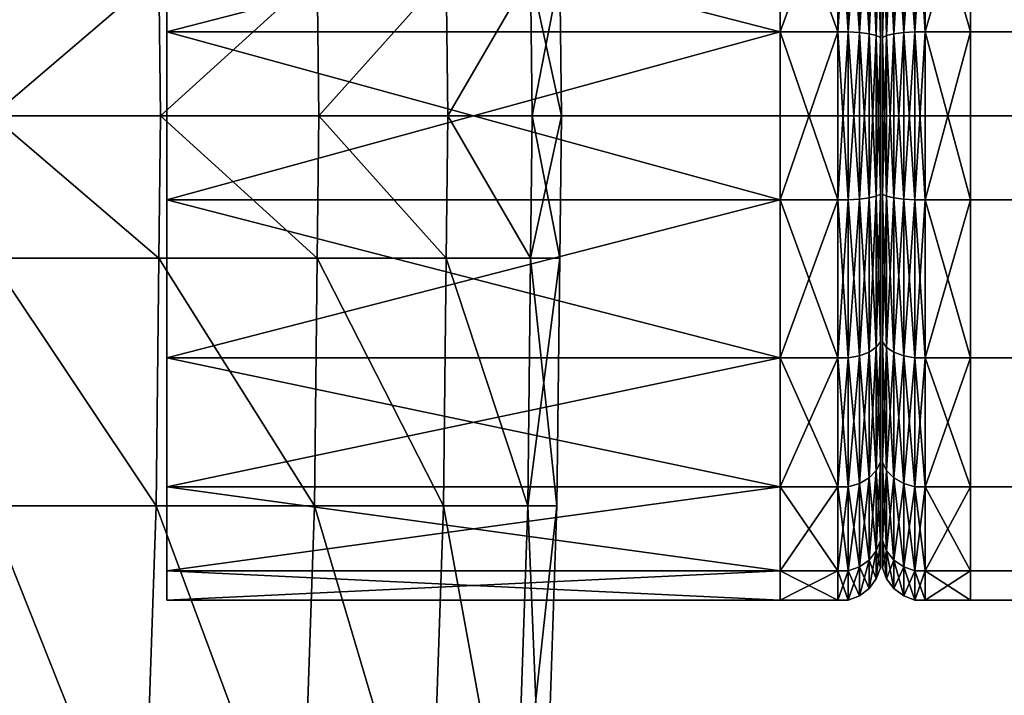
# Model space of a CAD drawing. Header units: millimetres. Extents: x -1425 to 1425, y -575 to 575.
# Tile 54 of 233: x -1099 to -1068, y -18 to 3. Entities that reach past the tile are written whole.
import ezdxf

# ---------------------------------------------------------------- set-up
doc = ezdxf.new("R2010")
doc.units = ezdxf.units.MM
doc.layers.get('0').update_dxf_attribs({"true_color": 0x5890e1})

msp = doc.modelspace()

# ---------------------------------------------------------------- meshes
at = {"color": 134, "true_color": 0x1bb194}
mesh = msp.add_polyface(dxfattribs=at)
corners = [(-1387.761, 497.29, 720.799), (-1383.757, 498.939, 720.799), (-1384.073, 499.883, 720.708), (-1387.314, 496.4, 720.89), (-1383.44, 497.996, 720.89), (-1378.668, 500.279, 720.799), (-1378.471, 499.304, 720.89), (-1386.416, 494.613, 720.951), (-1382.803, 496.1, 720.951), (-1383.122, 497.048, 720.921), (-1386.865, 495.507, 720.921), (-1378.075, 497.345, 720.951), (-1378.273, 498.324, 720.921), (-1372.13, 498.194, 720.951), (-1372.222, 499.189, 720.921), (-1372.314, 500.184, 720.89), (-1364.424, 498.529, 720.951), (-1364.445, 499.527, 720.921), (-1026.788, 498.529, 720.951), (-1026, 498.529, 720.951), (-1026, 499.527, 720.921), (-1026.788, 499.527, 720.921), (-1025.563, 498.528, 720.889), (-1364.5, 502.062, 710.949), (-1364.489, 464.426, 710.949), (-1372.457, 501.716, 710.949), (-1026.788, 464.426, 720.951), (-1026, 464.426, 720.951), (-1026, 464.426, 710.949), (-1026.788, 464.426, 710.949), (-1026.788, 522.213, 710.949), (-1046.939, 502.062, 710.949), (-1046.939, 464.426, 710.949), (-1364.489, 0, 710.949), (-1402.06, 0, 710.949), (-1046.939, 0, 710.949), (-1026.788, 0, 710.949), (-1026, 0, 710.949), (-1025.563, 464.426, 711.012), (-1026, 0, 720.951), (-1026.788, 0, 720.951), (-1398.527, 0, 720.951), (-1364.489, 0, 720.951), (-1364.489, 464.426, 720.951), (-1401.714, 472.459, 710.949), (-1383.931, 499.457, 710.949), (-1389.122, 492.99, 720.951), (-1396.099, 482.806, 720.951)]
mesh.append_faces([[corners[k] for k in face] for face in [(23, 24, 25), (24, 44, 45), (24, 45, 25), (43, 16, 13), (13, 11, 8), (13, 8, 46), (43, 13, 47)]], dxfattribs={"color": 134})
mesh.append_faces([[corners[k] for k in face] for face in [(0, 1, 2), (3, 4, 1), (5, 1, 4), (4, 6, 5), (7, 8, 9), (9, 10, 7), (10, 9, 4), (8, 11, 12), (12, 9, 8), (9, 12, 6), (6, 4, 9), (11, 13, 14), (14, 12, 11), (12, 14, 15), (15, 6, 12), (13, 16, 17), (17, 14, 13), (18, 19, 20), (20, 21, 18), (20, 19, 22), (16, 18, 21), (21, 17, 16), (18, 26, 27), (27, 19, 18), (28, 29, 30), (31, 30, 29), (29, 32, 31), (31, 32, 24), (24, 23, 31), (24, 33, 34), (33, 24, 32), (32, 35, 33), (35, 32, 29), (29, 36, 35), (36, 29, 28), (28, 37, 36), (37, 28, 38), (39, 27, 26), (26, 40, 39), (41, 42, 43), (18, 16, 43), (43, 26, 18), (26, 43, 42), (42, 40, 26)]], dxfattribs={"vtx2": -1, "color": 134})
at = {"color": 196, "true_color": 0x390888}
mesh = msp.add_polyface(dxfattribs=at)
corners = [(0, 420.719, 695.864), (-1013.057, 420.719, 695.864), (-1013.057, 415.008, 697.943), (0, 425.375, 691.957), (-1013.057, 425.375, 691.957), (0, 420.719, 665.553), (-1013.057, 420.719, 665.553), (-1013.057, 425.375, 669.46), (0, 415.008, 663.475), (-1013.057, 415.008, 663.475), (0, 408.93, 663.475), (-1013.057, 408.93, 663.475), (0, 403.219, 665.553), (-1013.057, 403.219, 665.553), (0, 398.563, 669.46), (-1013.057, 398.563, 669.46), (0, 395.524, 674.723), (-1013.057, 395.524, 674.723), (0, 394.469, 680.709), (-1013.057, 394.469, 680.709), (-1382.999, 483.003, 698.95), (0, 483.003, 698.95), (0, 0, 698.95), (-1382.999, 487.003, 710.951), (0, 487.003, 710.951), (0, 503.003, 710.951), (-1382.999, 505.003, 708.951), (0, 505.003, 708.951), (0, 505.003, 700.95), (0, 503.003, 698.95), (0, 487.003, 698.95), (-1382.999, 487.003, 698.95), (0, 0, 710.951), (0, 483.003, 710.951), (-1382.999, 483.003, 710.951), (0, 484.003, 698.95), (0, 485.003, 698.95), (-1382.999, 484.003, 698.95), (0, 503.878, 710.826), (-1382.999, 503.878, 710.826), (0, 504.503, 710.451), (-1382.999, 504.503, 710.451), (0, 486.003, 710.951), (0, 485.003, 710.951), (-1382.999, 486.003, 710.951), (0, 504.878, 700.075), (-1382.999, 504.878, 700.075), (0, 504.503, 699.45), (-1382.999, 504.503, 699.45), (0, 504.878, 709.826), (-1382.999, 504.878, 709.826), (0, 503.878, 699.075), (-1382.999, 503.003, 698.95), (-1382.999, 503.878, 699.075), (0, 486.003, 698.95), (-1382.999, 486.003, 698.95), (-1382.999, 485.003, 698.95), (0, 484.003, 710.951), (-1382.999, 484.003, 710.951), (-1382.999, 485.003, 710.951), (-1069.267, -2.605, 184.421), (0, -2.605, 184.421), (0, 2.605, 184.421), (-1069.267, 2.605, 184.421), (0, 7.5, 182.639), (-1069.267, 7.5, 182.639), (0, 11.491, 179.291), (-1069.267, 11.491, 179.291), (0, 14.095, 174.779), (-1069.267, 14.095, 174.779), (0, 15, 169.649), (-1069.267, 15, 169.649), (0, 14.095, 164.519), (-1069.267, 14.095, 164.519), (0, 11.491, 160.007), (-1069.267, 11.491, 160.007), (0, 7.5, 156.658), (-1069.267, 7.5, 156.658), (0, 2.605, 154.877), (-1069.267, 2.605, 154.877), (0, -2.605, 154.877), (-1069.267, -2.605, 154.877), (0, -7.5, 156.658)]
mesh.append_faces([[corners[k] for k in face] for face in [(0, 1, 2), (3, 4, 1), (5, 6, 7), (8, 9, 6), (10, 11, 9), (12, 13, 11), (14, 15, 13), (16, 17, 15), (18, 19, 17), (20, 21, 22), (23, 24, 25), (26, 27, 28), (29, 30, 31), (32, 33, 34), (35, 21, 20), (36, 35, 37), (25, 38, 39), (38, 40, 41), (42, 24, 23), (43, 42, 44), (28, 45, 46), (45, 47, 48), (49, 27, 26), (40, 49, 50), (51, 29, 52), (47, 51, 53), (30, 54, 55), (54, 36, 56), (33, 57, 58), (57, 43, 59), (60, 61, 62), (63, 62, 64), (65, 64, 66), (67, 66, 68), (69, 68, 70), (71, 70, 72), (73, 72, 74), (75, 74, 76), (77, 76, 78), (79, 78, 80), (81, 80, 82)]], dxfattribs={"vtx2": -1, "color": 196})
mesh = msp.add_polyface(dxfattribs=at)
corners = [(0, 395.524, 686.694), (-1013.057, 395.524, 686.694), (-1013.057, 394.469, 680.709), (0, 398.563, 691.957), (-1013.057, 398.563, 691.957), (0, 403.219, 695.864), (-1013.057, 403.219, 695.864), (0, 408.93, 697.943), (-1013.057, 408.93, 697.943), (0, 415.008, 697.943), (-1013.057, 415.008, 697.943), (-1021.691, 394.469, 680.709), (-1021.691, 395.524, 686.694), (-1021.691, 398.563, 691.957), (-1021.691, 403.219, 695.864), (-1021.691, 408.93, 697.943), (-1021.691, 415.008, 697.943), (-1013.057, 420.719, 695.864), (-1013.057, 415.008, 663.475), (-1021.691, 415.008, 663.475), (-1021.691, 420.719, 665.553), (-1013.057, 408.93, 663.475), (-1021.691, 408.93, 663.475), (-1013.057, 403.219, 665.553), (-1021.691, 403.219, 665.553), (-1013.057, 398.563, 669.46), (-1021.691, 398.563, 669.46), (-1013.057, 395.524, 674.723), (-1021.691, 395.524, 674.723), (-1022.057, 403.219, 665.553), (0, 0, 698.95), (-1382.999, 0, 698.95), (-1382.999, 483.003, 698.95), (-1382.999, 483.003, 710.951), (-1382.999, 0, 710.951), (0, 0, 710.951), (0, -2.605, 184.421), (-1069.267, -2.605, 184.421), (-1069.267, -7.5, 182.639), (0, 2.605, 184.421), (-1069.267, 2.605, 184.421), (0, 7.5, 182.639), (-1069.267, 7.5, 182.639), (0, 11.491, 179.291), (-1069.267, 11.491, 179.291), (0, 14.095, 174.779), (-1069.267, 14.095, 174.779), (0, 15, 169.649), (-1069.267, 15, 169.649), (0, 14.095, 164.519), (-1069.267, 14.095, 164.519), (0, 11.491, 160.007), (-1069.267, 11.491, 160.007), (0, 7.5, 156.658), (-1069.267, 7.5, 156.658), (0, 2.605, 154.877), (-1069.267, 2.605, 154.877), (0, -2.605, 154.877), (-1069.267, -2.605, 154.877)]
mesh.append_faces([[corners[k] for k in face] for face in [(0, 1, 2), (3, 4, 1), (5, 6, 4), (7, 8, 6), (9, 10, 8), (11, 2, 1), (1, 12, 11), (12, 1, 4), (4, 13, 12), (13, 4, 6), (6, 14, 13), (14, 6, 8), (8, 15, 14), (15, 8, 10), (10, 16, 15), (16, 10, 17), (18, 19, 20), (19, 18, 21), (21, 22, 19), (22, 21, 23), (23, 24, 22), (24, 23, 25), (25, 26, 24), (26, 25, 27), (27, 28, 26), (28, 27, 2), (2, 11, 28), (29, 24, 26), (30, 31, 32), (33, 34, 35), (36, 37, 38), (39, 40, 37), (41, 42, 40), (43, 44, 42), (45, 46, 44), (47, 48, 46), (49, 50, 48), (51, 52, 50), (53, 54, 52), (55, 56, 54), (57, 58, 56)]], dxfattribs={"vtx2": -1, "color": 196})
mesh = msp.add_polyface(dxfattribs=at)
corners = [(-1094.157, 14.095, 174.779), (-1094.157, 11.491, 179.291), (-1075.164, 11.491, 179.291), (-1094.157, 7.5, 182.639), (-1075.164, 7.5, 182.639), (-1094.157, 2.605, 184.421), (-1075.164, 2.605, 184.421), (-1094.157, -2.605, 154.877), (-1094.157, 2.605, 154.877), (-1075.164, 2.605, 154.877), (-1094.157, 7.5, 156.658), (-1075.164, 7.5, 156.658), (-1094.157, 11.491, 160.007), (-1075.164, 11.491, 160.007), (-1094.157, 14.095, 164.519), (-1075.164, 14.095, 164.519), (-1085.505, 4.411, 179.291), (-1089.502, 4.411, 182.639), (-1089.452, 0, 182.639), (-1085.454, 0, 179.291), (-1094.405, 4.411, 184.421), (-1094.355, 0, 184.421), (-1099.623, 4.411, 184.421), (-1099.573, 0, 184.421), (-1099.573, 0, 154.877), (-1099.623, 4.411, 154.877), (-1094.405, 4.411, 154.877), (-1094.355, 0, 154.877), (-1089.502, 4.411, 156.659), (-1089.452, 0, 156.659), (-1085.505, 4.411, 160.007), (-1085.593, 12.084, 179.291), (-1089.59, 12.084, 182.639), (-1094.494, 12.084, 184.421), (-1099.711, 12.084, 184.421), (-1104.615, 12.084, 182.639), (-1104.526, 4.411, 182.639), (-1104.526, 4.411, 156.659), (-1104.615, 12.084, 156.659), (-1099.711, 12.084, 154.877), (-1094.494, 12.084, 154.877), (-1089.59, 12.084, 156.659), (-1085.593, 12.084, 160.007), (-1104.476, 0, 182.639), (-1104.476, 0, 156.659), (-1105.69, 4.394, 169.901), (-1105.672, 4.056, 169.886), (-1105.672, 3.602, 167.834), (-1105.69, 2.364, 165.999), (-1105.672, 2.182, 166.284), (-1105.672, 0.177, 165.652)]
mesh.append_faces([[corners[k] for k in face] for face in [(0, 1, 2), (1, 3, 4), (3, 5, 6), (7, 8, 9), (8, 10, 11), (10, 12, 13), (12, 14, 15), (16, 17, 18), (18, 19, 16), (17, 20, 21), (21, 18, 17), (20, 22, 23), (23, 21, 20), (24, 25, 26), (26, 27, 24), (27, 26, 28), (28, 29, 27), (29, 28, 30), (31, 32, 17), (17, 16, 31), (32, 33, 20), (20, 17, 32), (33, 34, 22), (22, 20, 33), (34, 35, 36), (36, 22, 34), (37, 38, 39), (39, 25, 37), (25, 39, 40), (40, 26, 25), (26, 40, 41), (41, 28, 26), (28, 41, 42), (42, 30, 28), (22, 36, 43), (43, 23, 22), (44, 37, 25), (25, 24, 44), (45, 46, 47), (48, 49, 50), (47, 49, 48)]], dxfattribs={"vtx2": -1, "color": 196})
mesh = msp.add_polyface(dxfattribs=at)
corners = [(-1073.379, 14.095, 174.779), (-1073.379, 11.491, 179.291), (-1073.057, 11.491, 179.291), (-1073.379, 7.5, 182.639), (-1073.057, 7.5, 182.639), (-1073.379, 2.605, 184.421), (-1073.057, 2.605, 184.421), (-1075.164, 14.095, 174.779), (-1075.164, 11.491, 179.291), (-1075.164, 7.5, 182.639), (-1075.164, 2.605, 184.421), (-1073.379, -2.605, 184.421), (-1075.164, -2.605, 154.877), (-1075.164, 2.605, 154.877), (-1073.379, 2.605, 154.877), (-1075.164, 7.5, 156.658), (-1073.379, 7.5, 156.658), (-1075.164, 11.491, 160.007), (-1073.379, 11.491, 160.007), (-1075.164, 14.095, 164.519), (-1073.379, 14.095, 164.519), (-1094.157, 14.095, 174.779), (-1094.157, 11.491, 179.291), (-1094.157, 7.5, 182.639), (-1075.164, -2.605, 184.421), (-1094.157, 2.605, 184.421), (-1094.157, 2.605, 154.877), (-1094.157, 7.5, 156.658), (-1094.157, 11.491, 160.007), (-1081.99, 4.411, 169.649), (-1082.896, 4.411, 174.779), (-1082.845, 0, 174.779), (-1081.939, 0, 169.649), (-1085.505, 4.411, 179.291), (-1085.454, 0, 179.291), (-1085.505, 4.411, 160.007), (-1085.454, 0, 160.007), (-1089.452, 0, 156.659), (-1082.896, 4.411, 164.519), (-1082.845, 0, 164.519), (-1082.078, 12.084, 169.649), (-1082.984, 12.084, 174.779), (-1085.593, 12.084, 179.291), (-1085.593, 12.084, 160.007), (-1082.984, 12.084, 164.519)]
mesh.append_faces([[corners[k] for k in face] for face in [(0, 1, 2), (1, 3, 4), (3, 5, 6), (7, 8, 1), (1, 0, 7), (8, 9, 3), (3, 1, 8), (9, 10, 5), (5, 3, 9), (11, 5, 10), (12, 13, 14), (13, 15, 16), (16, 14, 13), (15, 17, 18), (18, 16, 15), (17, 19, 20), (20, 18, 17), (8, 7, 21), (9, 8, 22), (10, 9, 23), (24, 10, 25), (15, 13, 26), (17, 15, 27), (19, 17, 28), (29, 30, 31), (31, 32, 29), (30, 33, 34), (34, 31, 30), (35, 36, 37), (36, 35, 38), (38, 39, 36), (38, 29, 32), (32, 39, 38), (40, 41, 30), (30, 29, 40), (41, 42, 33), (33, 30, 41), (35, 43, 44), (44, 38, 35), (44, 40, 29), (29, 38, 44)]], dxfattribs={"vtx2": -1, "color": 196})
mesh = msp.add_polyface(dxfattribs=at)
corners = [(-1073.057, 11.491, 179.291), (-1073.057, 14.095, 174.779), (-1073.379, 14.095, 174.779), (-1073.057, 7.5, 182.639), (-1073.379, 11.491, 179.291), (-1073.057, 2.605, 184.421), (-1073.379, 7.5, 182.639), (-1073.057, -2.605, 184.421), (-1073.379, 2.605, 184.421), (-1073.379, -2.605, 154.877), (-1073.379, 2.605, 154.877), (-1073.057, 2.605, 154.877), (-1073.379, 7.5, 156.658), (-1073.057, 7.5, 156.658), (-1073.379, 11.491, 160.007), (-1073.057, 11.491, 160.007), (-1073.379, 14.095, 164.519), (-1073.057, 14.095, 164.519), (-1072.712, 13.973, 174.735), (-1072.712, 11.391, 179.207), (-1072.413, 11.218, 179.062), (-1072.413, 13.761, 174.657), (-1072.712, 7.435, 182.527), (-1072.413, 7.322, 182.331), (-1072.712, 2.582, 184.293), (-1072.413, 2.543, 184.07), (-1072.413, -2.543, 184.07), (-1072.712, -2.582, 155.005), (-1072.712, 2.582, 155.005), (-1072.413, 2.543, 155.227), (-1072.712, 7.435, 156.771), (-1072.413, 7.322, 156.967), (-1072.712, 11.391, 160.091), (-1072.413, 11.218, 160.236), (-1072.712, 13.973, 164.563), (-1072.413, 13.761, 164.64), (-1072.712, -2.582, 184.293), (-1073.057, -2.605, 154.877), (-1072.188, 10.987, 178.868), (-1072.188, 7.171, 182.07), (-1072.188, 2.491, 183.773)]
mesh.append_faces([[corners[k] for k in face] for face in [(0, 1, 2), (3, 0, 4), (5, 3, 6), (7, 5, 8), (9, 10, 11), (10, 12, 13), (13, 11, 10), (12, 14, 15), (15, 13, 12), (14, 16, 17), (17, 15, 14), (18, 19, 20), (20, 21, 18), (19, 22, 23), (23, 20, 19), (22, 24, 25), (25, 23, 22), (26, 25, 24), (27, 28, 29), (28, 30, 31), (31, 29, 28), (30, 32, 33), (33, 31, 30), (32, 34, 35), (35, 33, 32), (1, 0, 19), (19, 18, 1), (0, 3, 22), (22, 19, 0), (3, 5, 24), (24, 22, 3), (36, 24, 5), (37, 11, 28), (11, 13, 30), (30, 28, 11), (13, 15, 32), (32, 30, 13), (15, 17, 34), (34, 32, 15), (21, 20, 38), (20, 23, 39), (23, 25, 40)]], dxfattribs={"vtx2": -1, "color": 196})
mesh = msp.add_polyface(dxfattribs=at)
corners = [(-1072.057, 10.725, 178.648), (-1072.057, 7, 181.773), (-1072.057, 4.823, 178.002), (-1072.057, 1.675, 179.148), (-1072.057, 2.431, 155.862), (-1072.057, 7, 157.524), (-1072.057, 4.823, 161.296), (-1072.057, 7.389, 163.449), (-1072.057, 9.646, 169.649), (-1072.057, 9.064, 172.948), (-1072.057, 0, 169.649), (-1072.057, 7.389, 175.849), (-1072.057, 9.064, 166.35), (-1072.057, 2.431, 183.436), (-1072.188, 7.171, 182.07), (-1072.188, 2.491, 155.524), (-1072.188, 7.171, 157.228), (-1072.188, 2.491, 183.773), (-1072.413, 7.322, 182.331), (-1072.413, 2.543, 155.227), (-1072.413, 7.322, 156.967), (-1071.999, 5.136, 160.753), (-1071.999, 7, 157.524), (-1071.999, 2.431, 155.862), (-1071.999, 7.869, 163.046), (-1071.999, 7, 181.773), (-1071.999, 5.136, 178.545), (-1071.999, 1.784, 179.765), (-1071.999, 0, 169.649), (-1071.999, 9.653, 166.136), (-1071.999, 10.272, 169.649), (-1071.999, 9.653, 173.162), (-1071.999, 7.869, 176.252), (-1071.869, 7.172, 182.072), (-1071.999, 2.431, 183.436), (-1071.869, 7.172, 157.226), (-1071.869, 2.491, 155.522), (-1071.341, 7.434, 182.525), (-1071.643, 7.322, 182.331), (-1071.643, 2.543, 184.07), (-1071.341, 2.582, 184.292), (-1071.341, 2.582, 155.006), (-1071.643, 2.543, 155.227), (-1071.643, 7.322, 156.967), (-1071.341, 7.434, 156.772), (-1071.869, 2.491, 183.775), (-1070.999, 7.5, 182.639), (-1070.999, 2.605, 184.421), (-1070.999, 2.605, 154.877), (-1070.999, 7.5, 156.658), (-1070.677, 2.605, 184.421), (-1069.267, 2.605, 184.421), (-1069.267, 7.5, 182.639), (-1070.677, 7.5, 182.639), (-1070.677, 7.5, 156.658), (-1069.267, 7.5, 156.658), (-1069.267, 2.605, 154.877), (-1070.677, 2.605, 154.877)]
mesh.append_faces([[corners[k] for k in face] for face in [(8, 9, 10), (9, 11, 10), (7, 12, 10), (12, 8, 10), (21, 28, 24), (24, 28, 29), (29, 28, 30), (30, 28, 31), (31, 28, 32), (32, 28, 26)]], dxfattribs={"color": 196})
mesh.append_faces([[corners[k] for k in face] for face in [(0, 1, 2), (3, 2, 1), (4, 5, 6), (7, 6, 5), (13, 1, 14), (15, 16, 5), (17, 14, 18), (19, 20, 16), (21, 22, 23), (22, 21, 24), (25, 26, 27), (33, 25, 34), (22, 35, 36), (37, 38, 39), (39, 40, 37), (41, 42, 43), (43, 44, 41), (38, 33, 45), (35, 43, 42), (46, 37, 40), (40, 47, 46), (48, 41, 44), (44, 49, 48), (50, 51, 52), (52, 53, 50), (54, 55, 56), (56, 57, 54), (47, 50, 53), (53, 46, 47), (49, 54, 57), (57, 48, 49)]], dxfattribs={"vtx2": -1, "color": 196})
mesh = msp.add_polyface(dxfattribs=at)
corners = [(-1072.057, 7, 181.773), (-1072.057, 2.431, 183.436), (-1072.057, 1.675, 179.148), (-1072.057, -1.675, 179.148), (-1072.057, -2.431, 155.862), (-1072.057, 2.431, 155.862), (-1072.057, 1.675, 160.15), (-1072.057, 4.823, 161.296), (-1072.057, 7.389, 175.849), (-1072.057, 4.823, 178.002), (-1072.057, 0, 169.649), (-1072.057, -1.675, 160.15), (-1072.057, 7.389, 163.449), (-1072.188, 7.171, 182.07), (-1072.188, 2.491, 183.773), (-1072.057, -2.431, 183.436), (-1072.188, -2.491, 155.524), (-1072.188, 2.491, 155.524), (-1072.057, 7, 157.524), (-1072.188, -2.491, 183.773), (-1072.413, 2.543, 184.07), (-1072.413, -2.543, 155.227), (-1072.413, 2.543, 155.227), (-1072.188, 7.171, 157.228), (-1071.999, 1.784, 159.533), (-1071.999, 2.431, 155.862), (-1071.999, -2.431, 155.862), (-1071.999, 5.136, 160.753), (-1071.999, 1.784, 179.765), (-1071.999, 2.431, 183.436), (-1071.999, 7, 181.773), (-1071.999, -1.784, 179.765), (-1071.999, -1.784, 159.533), (-1071.999, 0, 169.649), (-1071.999, 5.136, 178.545), (-1071.869, 2.491, 183.775), (-1071.999, -2.431, 183.436), (-1071.869, 7.172, 182.072), (-1071.869, 2.491, 155.522), (-1071.999, 7, 157.524), (-1071.869, -2.491, 155.522), (-1071.341, 2.582, 184.292), (-1071.643, 2.543, 184.07), (-1071.643, -2.543, 184.07), (-1071.643, 2.543, 155.227), (-1071.341, 2.582, 155.006), (-1071.341, -2.582, 155.006), (-1071.869, -2.491, 183.775), (-1071.643, 7.322, 182.331), (-1071.869, 7.172, 157.226), (-1071.643, -2.543, 155.227), (-1070.999, 2.605, 184.421), (-1071.341, -2.582, 184.292), (-1070.999, 2.605, 154.877), (-1070.999, -2.605, 154.877), (-1069.267, 2.605, 184.421), (-1070.677, 2.605, 184.421), (-1070.677, -2.605, 184.421), (-1070.677, 2.605, 154.877), (-1069.267, 2.605, 154.877), (-1069.267, -2.605, 154.877), (-1070.999, -2.605, 184.421), (-1070.677, -2.605, 154.877)]
mesh.append_faces([[corners[k] for k in face] for face in [(8, 9, 10), (9, 2, 10), (2, 3, 10), (11, 6, 10), (6, 7, 10), (7, 12, 10), (32, 33, 24), (24, 33, 27), (34, 33, 28), (28, 33, 31)]], dxfattribs={"color": 196})
mesh.append_faces([[corners[k] for k in face] for face in [(0, 1, 2), (3, 2, 1), (4, 5, 6), (7, 6, 5), (13, 14, 1), (15, 1, 14), (16, 17, 5), (18, 5, 17), (19, 14, 20), (21, 22, 17), (23, 17, 22), (24, 25, 26), (25, 24, 27), (28, 29, 30), (29, 28, 31), (35, 29, 36), (29, 35, 37), (38, 25, 39), (25, 38, 40), (41, 42, 43), (44, 45, 46), (42, 35, 47), (35, 42, 48), (44, 38, 49), (38, 44, 50), (51, 41, 52), (45, 53, 54), (55, 56, 57), (58, 59, 60), (56, 51, 61), (53, 58, 62)]], dxfattribs={"vtx2": -1, "color": 196})
mesh = msp.add_polyface(dxfattribs=at)
corners = [(-1094.157, 2.605, 184.421), (-1094.157, -2.605, 184.421), (-1075.164, -2.605, 184.421), (-1094.157, -7.5, 182.639), (-1075.164, -7.5, 182.639), (-1094.157, -11.491, 179.291), (-1075.164, -11.491, 179.291), (-1094.157, -14.095, 174.779), (-1075.164, -14.095, 174.779), (-1094.157, -14.095, 164.519), (-1094.157, -11.491, 160.007), (-1075.164, -11.491, 160.007), (-1094.157, -7.5, 156.658), (-1075.164, -7.5, 156.658), (-1089.452, 0, 182.639), (-1089.502, -4.411, 182.639), (-1085.505, -4.411, 179.291), (-1094.355, 0, 184.421), (-1094.405, -4.411, 184.421), (-1099.573, 0, 184.421), (-1099.623, -4.411, 184.421), (-1099.573, 0, 154.877), (-1094.355, 0, 154.877), (-1094.405, -4.411, 154.877), (-1099.623, -4.411, 154.877), (-1089.452, 0, 156.659), (-1089.502, -4.411, 156.659), (-1085.505, -4.411, 160.007), (-1089.59, -12.084, 182.639), (-1085.593, -12.084, 179.291), (-1094.494, -12.084, 184.421), (-1099.711, -12.084, 184.421), (-1104.526, -4.411, 182.639), (-1104.615, -12.084, 182.639), (-1104.526, -4.411, 156.659), (-1099.711, -12.084, 154.877), (-1104.615, -12.084, 156.659), (-1094.494, -12.084, 154.877), (-1089.59, -12.084, 156.659), (-1085.593, -12.084, 160.007), (-1104.476, 0, 182.639), (-1104.476, 0, 156.659), (-1105.69, -4.394, 169.516), (-1105.672, -4.056, 169.531), (-1105.672, -3.602, 171.583), (-1105.69, -3.902, 171.739), (-1105.672, -2.182, 173.133), (-1105.69, -2.363, 173.418), (-1105.672, -0.177, 173.765), (-1105.69, 0.192, 165.314), (-1105.672, 0.177, 165.652), (-1105.672, -1.875, 166.107), (-1105.69, -2.031, 165.807), (-1105.672, -3.424, 167.527), (-1105.69, -3.709, 167.345)]
mesh.append_faces([[corners[k] for k in face] for face in [(0, 1, 2), (1, 3, 4), (3, 5, 6), (5, 7, 8), (9, 10, 11), (10, 12, 13), (14, 15, 16), (15, 14, 17), (17, 18, 15), (18, 17, 19), (19, 20, 18), (21, 22, 23), (23, 24, 21), (22, 25, 26), (26, 23, 22), (27, 26, 25), (15, 28, 29), (28, 15, 18), (18, 30, 28), (30, 18, 20), (20, 31, 30), (31, 20, 32), (32, 33, 31), (34, 24, 35), (35, 36, 34), (24, 23, 37), (37, 35, 24), (23, 26, 38), (38, 37, 23), (39, 38, 26), (20, 19, 40), (40, 32, 20), (41, 21, 24), (24, 34, 41), (42, 43, 44), (45, 44, 46), (47, 46, 48), (49, 50, 51), (52, 51, 53), (54, 53, 43), (43, 42, 54)]], dxfattribs={"vtx2": -1, "color": 196})
mesh = msp.add_polyface(dxfattribs=at)
corners = [(-1075.164, 2.605, 184.421), (-1075.164, -2.605, 184.421), (-1073.379, -2.605, 184.421), (-1075.164, -7.5, 182.639), (-1073.379, -7.5, 182.639), (-1075.164, -11.491, 179.291), (-1073.379, -11.491, 179.291), (-1075.164, -14.095, 174.779), (-1073.379, -14.095, 174.779), (-1075.164, -14.095, 164.519), (-1075.164, -11.491, 160.007), (-1073.379, -11.491, 160.007), (-1073.379, -14.095, 164.519), (-1075.164, -7.5, 156.658), (-1073.379, -7.5, 156.658), (-1075.164, -2.605, 154.877), (-1073.379, -2.605, 154.877), (-1094.157, -2.605, 184.421), (-1094.157, -7.5, 182.639), (-1094.157, -11.491, 179.291), (-1094.157, -14.095, 164.519), (-1094.157, -11.491, 160.007), (-1094.157, -7.5, 156.658), (-1094.157, -2.605, 154.877), (-1075.164, 2.605, 154.877), (-1081.99, -4.411, 169.649), (-1081.939, 0, 169.649), (-1082.845, 0, 174.779), (-1082.896, -4.411, 174.779), (-1085.454, 0, 179.291), (-1085.505, -4.411, 179.291), (-1089.452, 0, 182.639), (-1089.452, 0, 156.659), (-1085.454, 0, 160.007), (-1085.505, -4.411, 160.007), (-1082.845, 0, 164.519), (-1082.896, -4.411, 164.519), (-1082.078, -12.084, 169.649), (-1082.984, -12.084, 174.779), (-1085.593, -12.084, 179.291), (-1089.502, -4.411, 182.639), (-1089.502, -4.411, 156.659), (-1085.593, -12.084, 160.007), (-1082.984, -12.084, 164.519)]
mesh.append_faces([[corners[k] for k in face] for face in [(0, 1, 2), (1, 3, 4), (4, 2, 1), (3, 5, 6), (6, 4, 3), (5, 7, 8), (8, 6, 5), (9, 10, 11), (11, 12, 9), (10, 13, 14), (14, 11, 10), (13, 15, 16), (16, 14, 13), (3, 1, 17), (5, 3, 18), (7, 5, 19), (10, 9, 20), (13, 10, 21), (22, 23, 15), (15, 13, 22), (24, 15, 23), (25, 26, 27), (27, 28, 25), (28, 27, 29), (29, 30, 28), (30, 29, 31), (32, 33, 34), (33, 35, 36), (36, 34, 33), (36, 35, 26), (26, 25, 36), (37, 25, 28), (28, 38, 37), (38, 28, 30), (30, 39, 38), (39, 30, 40), (41, 34, 42), (34, 36, 43), (43, 42, 34), (43, 36, 25), (25, 37, 43)]], dxfattribs={"vtx2": -1, "color": 196})
mesh = msp.add_polyface(dxfattribs=at)
corners = [(-1073.379, 2.605, 184.421), (-1073.379, -2.605, 184.421), (-1073.057, -2.605, 184.421), (-1073.379, -7.5, 182.639), (-1073.057, -7.5, 182.639), (-1073.379, -11.491, 179.291), (-1073.057, -11.491, 179.291), (-1073.379, -14.095, 174.779), (-1073.057, -14.095, 174.779), (-1073.379, -14.095, 164.519), (-1073.379, -11.491, 160.007), (-1073.057, -11.491, 160.007), (-1073.057, -14.095, 164.519), (-1073.379, -7.5, 156.658), (-1073.057, -7.5, 156.658), (-1073.379, -2.605, 154.877), (-1073.057, -2.605, 154.877), (-1073.057, 2.605, 154.877), (-1072.712, 2.582, 184.293), (-1072.712, -2.582, 184.293), (-1072.413, -2.543, 184.07), (-1072.712, -7.435, 182.527), (-1072.413, -7.322, 182.331), (-1072.712, -11.391, 179.207), (-1072.413, -11.218, 179.062), (-1072.712, -13.973, 174.735), (-1072.413, -13.761, 174.657), (-1072.712, -13.973, 164.563), (-1072.712, -11.391, 160.091), (-1072.413, -11.218, 160.236), (-1072.413, -13.761, 164.64), (-1072.712, -7.435, 156.771), (-1072.413, -7.322, 156.967), (-1072.712, -2.582, 155.005), (-1072.413, -2.543, 155.227), (-1073.057, 2.605, 184.421), (-1072.712, 2.582, 155.005), (-1073.379, 2.605, 154.877), (-1075.164, -2.605, 154.877)]
mesh.append_faces([[corners[k] for k in face] for face in [(0, 1, 2), (1, 3, 4), (4, 2, 1), (3, 5, 6), (6, 4, 3), (5, 7, 8), (8, 6, 5), (9, 10, 11), (11, 12, 9), (10, 13, 14), (14, 11, 10), (13, 15, 16), (16, 14, 13), (17, 16, 15), (18, 19, 20), (19, 21, 22), (22, 20, 19), (21, 23, 24), (24, 22, 21), (23, 25, 26), (26, 24, 23), (27, 28, 29), (29, 30, 27), (28, 31, 32), (32, 29, 28), (31, 33, 34), (34, 32, 31), (35, 2, 19), (2, 4, 21), (21, 19, 2), (4, 6, 23), (23, 21, 4), (6, 8, 25), (25, 23, 6), (12, 11, 28), (28, 27, 12), (11, 14, 31), (31, 28, 11), (14, 16, 33), (33, 31, 14), (36, 33, 16), (37, 15, 38)]], dxfattribs={"vtx2": -1, "color": 196})
mesh = msp.add_polyface(dxfattribs=at)
corners = [(-1072.057, 2.431, 183.436), (-1072.057, -2.431, 183.436), (-1072.057, -1.675, 179.148), (-1072.057, -4.823, 178.002), (-1072.057, -7, 157.524), (-1072.057, -2.431, 155.862), (-1072.057, -1.675, 160.15), (-1072.057, 1.675, 160.15), (-1072.057, 0, 169.649), (-1072.057, -7.389, 175.849), (-1072.057, -7.389, 163.449), (-1072.057, -4.823, 161.296), (-1072.188, 2.491, 183.773), (-1072.188, -2.491, 183.773), (-1072.057, -7, 181.773), (-1072.188, -7.171, 157.228), (-1072.188, -2.491, 155.524), (-1072.057, 2.431, 155.862), (-1072.413, 2.543, 155.227), (-1072.413, -2.543, 155.227), (-1072.712, -2.582, 155.005), (-1072.413, 2.543, 184.07), (-1072.413, -2.543, 184.07), (-1072.188, -7.171, 182.07), (-1072.413, -7.322, 156.967), (-1072.188, 2.491, 155.524), (-1071.999, -1.784, 159.533), (-1071.999, -2.431, 155.862), (-1071.999, -7, 157.524), (-1071.999, 1.784, 159.533), (-1071.999, -1.784, 179.765), (-1071.999, -2.431, 183.436), (-1071.999, 2.431, 183.436), (-1071.999, -5.136, 178.545), (-1071.999, -5.136, 160.753), (-1071.999, 0, 169.649), (-1071.869, -2.491, 183.775), (-1071.999, -7, 181.773), (-1071.869, 2.491, 183.775), (-1071.869, -2.491, 155.522), (-1071.999, 2.431, 155.862), (-1071.869, -7.172, 157.226), (-1071.341, -2.582, 184.292), (-1071.643, -2.543, 184.07), (-1071.643, -7.322, 182.331), (-1071.341, 2.582, 184.292), (-1071.341, -2.582, 155.006), (-1071.643, -2.543, 155.227), (-1071.643, 2.543, 155.227), (-1071.341, -7.434, 156.772), (-1071.869, -7.172, 182.072), (-1071.643, 2.543, 184.07), (-1071.869, 2.491, 155.522), (-1071.643, -7.322, 156.967), (-1070.999, -2.605, 184.421), (-1071.341, -7.434, 182.525), (-1070.999, 2.605, 184.421), (-1070.999, -2.605, 154.877), (-1071.341, 2.582, 155.006), (-1070.677, -2.605, 184.421), (-1069.267, -2.605, 184.421), (-1069.267, 2.605, 184.421), (-1069.267, -2.605, 154.877), (-1070.677, -2.605, 154.877), (-1070.677, 2.605, 154.877), (-1070.677, 2.605, 184.421), (-1070.999, 2.605, 154.877)]
mesh.append_faces([[corners[k] for k in face] for face in [(2, 3, 8), (3, 9, 8), (10, 11, 8), (11, 6, 8), (34, 35, 26), (30, 35, 33)]], dxfattribs={"color": 196})
mesh.append_faces([[corners[k] for k in face] for face in [(0, 1, 2), (3, 2, 1), (4, 5, 6), (7, 6, 5), (12, 13, 1), (14, 1, 13), (15, 16, 5), (17, 5, 16), (18, 19, 20), (21, 22, 13), (23, 13, 22), (24, 19, 16), (25, 16, 19), (26, 27, 28), (27, 26, 29), (30, 31, 32), (31, 30, 33), (36, 31, 37), (31, 36, 38), (39, 27, 40), (27, 39, 41), (42, 43, 44), (43, 42, 45), (46, 47, 48), (47, 46, 49), (43, 36, 50), (36, 43, 51), (47, 39, 52), (39, 47, 53), (54, 42, 55), (42, 54, 56), (57, 46, 58), (59, 60, 61), (62, 63, 64), (54, 59, 65), (63, 57, 66)]], dxfattribs={"vtx2": -1, "color": 196})
mesh = msp.add_polyface(dxfattribs=at)
corners = [(-1013.057, -394.469, 680.709), (-1013.057, -395.524, 686.694), (0, -395.524, 686.694), (-1013.057, -398.563, 691.957), (0, -398.563, 691.957), (-1013.057, -403.219, 695.864), (0, -403.219, 695.864), (-1013.057, -408.93, 697.943), (0, -408.93, 697.943), (-1013.057, -415.008, 697.943), (0, -415.008, 697.943), (-1013.057, -420.719, 665.553), (-1013.057, -415.008, 663.475), (0, -415.008, 663.475), (-1013.057, -408.93, 663.475), (0, -408.93, 663.475), (-1013.057, -403.219, 665.553), (0, -403.219, 665.553), (-1013.057, -398.563, 669.46), (0, -398.563, 669.46), (-1013.057, -395.524, 674.723), (0, -395.524, 674.723), (0, -394.469, 680.709), (-1021.691, -394.469, 680.709), (-1021.691, -395.524, 686.694), (-1021.691, -398.563, 691.957), (-1021.691, -403.219, 695.864), (-1021.691, -408.93, 697.943), (-1021.691, -415.008, 697.943), (-1021.691, -420.719, 665.553), (-1021.691, -415.008, 663.475), (-1021.691, -408.93, 663.475), (-1021.691, -403.219, 665.553), (-1021.691, -398.563, 669.46), (-1021.691, -395.524, 674.723), (-1382.999, -483.003, 698.95), (-1382.999, 0, 698.95), (0, 0, 698.95), (0, 0, 710.951), (-1382.999, 0, 710.951), (-1382.999, -483.003, 710.951), (0, -14.095, 174.779), (-1069.267, -14.095, 174.779), (-1069.267, -15, 169.649), (0, -11.491, 179.291), (-1069.267, -11.491, 179.291), (0, -7.5, 182.639), (-1069.267, -7.5, 182.639), (0, -7.5, 156.658), (-1069.267, -7.5, 156.658), (-1069.267, -2.605, 154.877), (0, -11.491, 160.007), (-1069.267, -11.491, 160.007), (0, -14.095, 164.519), (-1069.267, -14.095, 164.519), (0, -15, 169.649)]
mesh.append_faces([[corners[k] for k in face] for face in [(0, 1, 2), (1, 3, 4), (3, 5, 6), (5, 7, 8), (7, 9, 10), (11, 12, 13), (12, 14, 15), (14, 16, 17), (16, 18, 19), (18, 20, 21), (20, 0, 22), (23, 24, 1), (1, 0, 23), (24, 25, 3), (3, 1, 24), (25, 26, 5), (5, 3, 25), (26, 27, 7), (7, 5, 26), (27, 28, 9), (9, 7, 27), (29, 30, 12), (30, 31, 14), (14, 12, 30), (31, 32, 16), (16, 14, 31), (32, 33, 18), (18, 16, 32), (33, 34, 20), (20, 18, 33), (34, 23, 0), (0, 20, 34), (35, 36, 37), (38, 39, 40), (41, 42, 43), (44, 45, 42), (46, 47, 45), (48, 49, 50), (51, 52, 49), (53, 54, 52), (55, 43, 54)]], dxfattribs={"vtx2": -1, "color": 196})
mesh = msp.add_polyface(dxfattribs=at)
corners = [(0, -395.524, 686.694), (0, -394.469, 680.709), (-1013.057, -394.469, 680.709), (0, -398.563, 691.957), (-1013.057, -395.524, 686.694), (0, -403.219, 695.864), (-1013.057, -398.563, 691.957), (0, -408.93, 697.943), (-1013.057, -403.219, 695.864), (0, -415.008, 697.943), (-1013.057, -408.93, 697.943), (0, -420.719, 695.864), (-1013.057, -415.008, 697.943), (0, -428.414, 686.694), (0, -425.375, 691.957), (-1013.057, -425.375, 691.957), (0, -429.469, 680.709), (-1013.057, -428.413, 686.694), (0, -428.414, 674.723), (-1013.057, -429.469, 680.709), (0, -425.375, 669.46), (-1013.057, -428.413, 674.723), (0, -420.719, 665.553), (-1013.057, -425.375, 669.46), (0, -408.93, 663.475), (0, -415.008, 663.475), (-1013.057, -415.008, 663.475), (0, -403.219, 665.553), (-1013.057, -408.93, 663.475), (0, 0, 698.95), (0, -483.003, 698.95), (-1382.999, -483.003, 698.95), (0, -503.003, 710.951), (0, -487.003, 710.951), (-1382.999, -487.003, 710.951), (0, -505.003, 700.95), (0, -505.003, 708.951), (-1382.999, -505.003, 708.951), (-1382.999, -487.003, 698.95), (0, -487.003, 698.95), (0, -503.003, 698.95), (-1382.999, -483.003, 710.951), (0, -483.003, 710.951), (0, 0, 710.951), (0, -484.003, 698.95), (-1382.999, -484.003, 698.95), (0, -485.003, 698.95), (-1382.999, -503.878, 710.826), (0, -503.878, 710.826), (-1382.999, -504.503, 710.451), (0, -504.503, 710.451), (0, -486.003, 710.951), (-1382.999, -486.003, 710.951), (0, -485.003, 710.951), (-1382.999, -504.878, 700.075), (0, -504.878, 700.075), (-1382.999, -504.503, 699.45), (0, -504.503, 699.45), (0, -504.878, 709.826), (-1382.999, -504.878, 709.826), (-1382.999, -503.003, 698.95), (0, -503.878, 699.075), (-1382.999, -503.878, 699.075), (-1382.999, -486.003, 698.95), (0, -486.003, 698.95), (-1382.999, -485.003, 698.95), (-1382.999, -484.003, 710.951), (0, -484.003, 710.951), (-1382.999, -485.003, 710.951), (-1069.267, -15, 169.649), (0, -15, 169.649), (0, -14.095, 174.779), (-1069.267, -14.095, 174.779), (0, -11.491, 179.291), (-1069.267, -11.491, 179.291), (0, -7.5, 182.639), (-1069.267, -7.5, 182.639), (0, -2.605, 184.421), (-1069.267, -7.5, 156.658), (0, -7.5, 156.658), (0, -11.491, 160.007), (-1069.267, -11.491, 160.007), (0, -14.095, 164.519), (-1069.267, -14.095, 164.519)]
mesh.append_faces([[corners[k] for k in face] for face in [(0, 1, 2), (3, 0, 4), (5, 3, 6), (7, 5, 8), (9, 7, 10), (11, 9, 12), (13, 14, 15), (16, 13, 17), (18, 16, 19), (20, 18, 21), (22, 20, 23), (24, 25, 26), (27, 24, 28), (29, 30, 31), (32, 33, 34), (35, 36, 37), (38, 39, 40), (41, 42, 43), (31, 30, 44), (45, 44, 46), (47, 48, 32), (49, 50, 48), (34, 33, 51), (52, 51, 53), (54, 55, 35), (56, 57, 55), (37, 36, 58), (59, 58, 50), (60, 40, 61), (62, 61, 57), (63, 64, 39), (65, 46, 64), (66, 67, 42), (68, 53, 67), (69, 70, 71), (72, 71, 73), (74, 73, 75), (76, 75, 77), (78, 79, 80), (81, 80, 82), (83, 82, 70)]], dxfattribs={"vtx2": -1, "color": 196})
at = {"color": 134, "true_color": 0x1bb194}
mesh = msp.add_polyface(dxfattribs=at)
corners = [(-1384.073, -499.883, 720.708), (-1383.757, -498.939, 720.799), (-1387.761, -497.29, 720.799), (-1383.44, -497.996, 720.89), (-1387.314, -496.401, 720.89), (-1378.668, -500.279, 720.799), (-1378.471, -499.304, 720.89), (-1383.122, -497.048, 720.921), (-1382.803, -496.101, 720.951), (-1386.416, -494.613, 720.951), (-1386.865, -495.507, 720.921), (-1378.273, -498.325, 720.921), (-1378.075, -497.345, 720.951), (-1372.222, -499.189, 720.921), (-1372.13, -498.194, 720.951), (-1372.314, -500.184, 720.89), (-1364.445, -499.527, 720.921), (-1364.424, -498.529, 720.951), (-1026, -499.527, 720.921), (-1026, -498.529, 720.951), (-1026.788, -498.529, 720.951), (-1026.788, -499.527, 720.921), (-1025.563, -498.528, 720.889), (-1388.37, -498.503, 720.663), (-1384.189, -500.226, 720.663), (-1364.5, -502.062, 710.949), (-1372.457, -501.716, 710.949), (-1364.489, -464.426, 710.949), (-1026, -464.426, 720.951), (-1026.788, -464.426, 720.951), (-1026.788, -522.213, 710.949), (-1026.788, -464.426, 710.949), (-1026, -464.426, 710.949), (-1046.939, -502.062, 710.949), (-1046.939, -464.426, 710.949), (-1402.06, 0, 710.949), (-1364.489, 0, 710.949), (-1046.939, 0, 710.949), (-1026.788, 0, 710.949), (-1026, 0, 710.949), (-1025.563, -464.426, 711.012), (-1026, 0, 720.951), (-1026.788, 0, 720.951), (-1364.489, -464.426, 720.951), (-1364.489, 0, 720.951), (-1398.527, 0, 720.951), (-1383.931, -499.457, 710.949), (-1401.714, -472.459, 710.949), (-1389.122, -492.99, 720.951), (-1396.099, -482.806, 720.951)]
mesh.append_faces([[corners[k] for k in face] for face in [(25, 26, 27), (46, 47, 27), (26, 46, 27), (8, 12, 14), (48, 8, 14), (14, 17, 43), (49, 14, 43)]], dxfattribs={"color": 134})
mesh.append_faces([[corners[k] for k in face] for face in [(0, 1, 2), (1, 3, 4), (3, 1, 5), (5, 6, 3), (7, 8, 9), (9, 10, 7), (3, 7, 10), (11, 12, 8), (8, 7, 11), (6, 11, 7), (7, 3, 6), (13, 14, 12), (12, 11, 13), (15, 13, 11), (11, 6, 15), (16, 17, 14), (14, 13, 16), (18, 19, 20), (20, 21, 18), (22, 19, 18), (23, 24, 0), (21, 20, 17), (17, 16, 21), (28, 29, 20), (20, 19, 28), (30, 31, 32), (33, 34, 31), (31, 30, 33), (27, 34, 33), (33, 25, 27), (35, 36, 27), (34, 27, 36), (36, 37, 34), (31, 34, 37), (37, 38, 31), (32, 31, 38), (38, 39, 32), (40, 32, 39), (29, 28, 41), (41, 42, 29), (43, 44, 45), (43, 17, 20), (20, 29, 43), (44, 43, 29), (29, 42, 44)]], dxfattribs={"vtx2": -1, "color": 134})
at = {"color": 196, "true_color": 0x390888}
mesh = msp.add_polyface(dxfattribs=at)
corners = [(-1072.057, -2.431, 183.436), (-1072.057, -7, 181.773), (-1072.057, -4.823, 178.002), (-1072.057, -7.389, 175.849), (-1072.057, -10.725, 160.65), (-1072.057, -7, 157.524), (-1072.057, -4.823, 161.296), (-1072.057, -7.389, 163.449), (-1072.057, -1.675, 160.15), (-1072.057, -9.064, 172.948), (-1072.057, 0, 169.649), (-1072.057, -9.646, 169.649), (-1072.057, -9.064, 166.35), (-1072.188, -2.491, 183.773), (-1072.188, -7.171, 182.07), (-1072.057, -2.431, 155.862), (-1072.188, -7.171, 157.228), (-1072.413, -2.543, 184.07), (-1072.413, -7.322, 182.331), (-1072.188, -2.491, 155.524), (-1072.413, -7.322, 156.967), (-1071.999, -10.725, 160.65), (-1071.999, -7.869, 163.046), (-1071.999, -5.136, 160.753), (-1071.999, -7, 157.524), (-1071.999, -1.784, 159.533), (-1071.999, -5.136, 178.545), (-1071.999, -7, 181.773), (-1071.999, -2.431, 183.436), (-1071.999, -7.869, 176.252), (-1071.999, -9.653, 173.162), (-1071.999, 0, 169.649), (-1071.999, -10.272, 169.649), (-1071.999, -9.653, 166.136), (-1071.869, -7.172, 182.072), (-1071.869, -2.491, 183.775), (-1071.869, -7.172, 157.226), (-1071.999, -2.431, 155.862), (-1071.643, -7.322, 182.331), (-1071.341, -7.434, 182.525), (-1071.341, -2.582, 184.292), (-1071.341, -7.434, 156.772), (-1071.643, -7.322, 156.967), (-1071.643, -2.543, 155.227), (-1071.643, -2.543, 184.07), (-1071.869, -2.491, 155.522), (-1070.999, -7.5, 182.639), (-1070.999, -2.605, 184.421), (-1070.999, -7.5, 156.658), (-1071.341, -2.582, 155.006), (-1070.999, -2.605, 154.877), (-1070.677, -7.5, 182.639), (-1069.267, -7.5, 182.639), (-1069.267, -2.605, 184.421), (-1070.677, -2.605, 184.421), (-1070.677, -2.605, 154.877), (-1069.267, -2.605, 154.877), (-1069.267, -7.5, 156.658), (-1070.677, -7.5, 156.658)]
mesh.append_faces([[corners[k] for k in face] for face in [(3, 9, 10), (9, 11, 10), (11, 12, 10), (12, 7, 10), (30, 31, 32), (32, 31, 33), (33, 31, 22), (22, 31, 23), (26, 31, 29), (29, 31, 30)]], dxfattribs={"color": 196})
mesh.append_faces([[corners[k] for k in face] for face in [(0, 1, 2), (3, 2, 1), (4, 5, 6), (6, 7, 4), (8, 6, 5), (13, 14, 1), (15, 5, 16), (17, 18, 14), (19, 16, 20), (21, 22, 23), (23, 24, 21), (24, 23, 25), (26, 27, 28), (27, 26, 29), (27, 34, 35), (36, 24, 37), (38, 39, 40), (41, 42, 43), (34, 38, 44), (42, 36, 45), (39, 46, 47), (48, 41, 49), (49, 50, 48), (51, 52, 53), (53, 54, 51), (55, 56, 57), (57, 58, 55), (46, 51, 54), (54, 47, 46), (50, 55, 58), (58, 48, 50)]], dxfattribs={"vtx2": -1, "color": 196})
mesh = msp.add_polyface(dxfattribs=at)
corners = [(-1072.057, -7, 181.773), (-1072.057, -10.725, 178.648), (-1072.057, -7.389, 175.849), (-1072.057, -9.064, 172.948), (-1072.057, -9.646, 169.649), (-1072.057, -13.156, 174.437), (-1072.057, -9.064, 166.35), (-1072.057, -14, 169.649), (-1072.057, -13.156, 164.861), (-1072.057, -10.725, 160.65), (-1072.057, -7.389, 163.449), (-1072.188, -7.171, 182.07), (-1072.188, -10.987, 178.868), (-1072.188, -10.987, 160.43), (-1072.188, -7.171, 157.228), (-1072.057, -7, 157.524), (-1072.413, -7.322, 182.331), (-1072.413, -11.218, 179.062), (-1072.413, -11.218, 160.236), (-1072.413, -7.322, 156.967), (-1071.999, -13.156, 164.861), (-1071.999, -9.653, 166.136), (-1071.999, -7.869, 163.046), (-1071.999, -10.725, 160.65), (-1071.999, -7.869, 176.252), (-1071.999, -10.725, 178.648), (-1071.999, -7, 181.773), (-1071.999, -9.653, 173.162), (-1071.869, -7.172, 182.072), (-1071.869, -10.989, 178.869), (-1071.869, -10.989, 160.428), (-1071.999, -7, 157.524), (-1071.869, -7.172, 157.226), (-1071.341, -7.434, 182.525), (-1071.643, -7.322, 182.331), (-1071.643, -11.218, 179.062), (-1071.341, -11.39, 179.206), (-1071.341, -11.39, 160.092), (-1071.643, -11.218, 160.236), (-1071.643, -7.322, 156.967), (-1071.341, -7.434, 156.772), (-1070.999, -7.5, 182.639), (-1070.999, -11.491, 179.291), (-1070.999, -11.491, 160.007), (-1070.999, -7.5, 156.658), (-1070.677, -11.491, 179.291), (-1069.267, -11.491, 179.291), (-1069.267, -7.5, 182.639), (-1070.677, -7.5, 182.639), (-1070.677, -7.5, 156.658), (-1069.267, -7.5, 156.658), (-1069.267, -11.491, 160.007), (-1070.677, -11.491, 160.007)]
mesh.append_faces([[corners[k] for k in face] for face in [(0, 1, 2), (3, 2, 1), (4, 3, 5), (6, 4, 7), (8, 9, 10), (10, 6, 8), (11, 12, 1), (1, 0, 11), (13, 14, 15), (15, 9, 13), (16, 17, 12), (12, 11, 16), (18, 19, 14), (14, 13, 18), (20, 21, 22), (22, 23, 20), (24, 25, 26), (25, 24, 27), (28, 26, 25), (25, 29, 28), (30, 23, 31), (31, 32, 30), (33, 34, 35), (35, 36, 33), (37, 38, 39), (39, 40, 37), (34, 28, 29), (29, 35, 34), (38, 30, 32), (32, 39, 38), (41, 33, 36), (36, 42, 41), (43, 37, 40), (40, 44, 43), (45, 46, 47), (47, 48, 45), (49, 50, 51), (51, 52, 49), (42, 45, 48), (48, 41, 42), (44, 49, 52), (52, 43, 44)]], dxfattribs={"vtx2": -1, "color": 196})
mesh = msp.add_polyface(dxfattribs=at)
corners = [(-1072.057, -10.725, 178.648), (-1072.057, -13.156, 174.437), (-1072.057, -9.064, 172.948), (-1072.057, -14, 169.649), (-1072.057, -9.646, 169.649), (-1072.057, -13.156, 164.861), (-1072.057, -9.064, 166.35), (-1072.188, -10.987, 178.868), (-1072.188, -13.477, 174.554), (-1072.188, -13.477, 164.743), (-1072.188, -10.987, 160.43), (-1072.057, -10.725, 160.65), (-1072.413, -11.218, 179.062), (-1072.413, -13.761, 174.657), (-1072.413, -13.761, 164.64), (-1072.413, -11.218, 160.236), (-1071.999, -13.156, 174.437), (-1071.999, -9.653, 173.162), (-1071.999, -10.272, 169.649), (-1071.999, -14, 169.649), (-1071.999, -9.653, 166.136), (-1071.999, -13.156, 164.861), (-1071.999, -10.725, 178.648), (-1071.869, -10.989, 178.869), (-1071.869, -13.479, 174.555), (-1071.869, -13.479, 164.743), (-1071.999, -10.725, 160.65), (-1071.869, -10.989, 160.428), (-1071.341, -11.39, 179.206), (-1071.643, -11.218, 179.062), (-1071.643, -13.761, 174.657), (-1071.341, -13.972, 174.734), (-1071.341, -13.972, 164.564), (-1071.643, -13.761, 164.64), (-1071.643, -11.218, 160.236), (-1071.341, -11.39, 160.092), (-1070.999, -11.491, 179.291), (-1070.999, -14.095, 174.779), (-1070.999, -14.095, 164.519), (-1070.999, -11.491, 160.007), (-1070.677, -14.095, 174.779), (-1069.267, -14.095, 174.779), (-1069.267, -11.491, 179.291), (-1070.677, -11.491, 179.291), (-1070.677, -11.491, 160.007), (-1069.267, -11.491, 160.007), (-1069.267, -14.095, 164.519), (-1070.677, -14.095, 164.519)]
mesh.append_faces([[corners[k] for k in face] for face in [(0, 1, 2), (1, 3, 4), (3, 5, 6), (7, 8, 1), (1, 0, 7), (3, 1, 8), (9, 10, 11), (11, 5, 9), (12, 13, 8), (8, 7, 12), (14, 15, 10), (10, 9, 14), (16, 17, 18), (18, 19, 16), (19, 18, 20), (20, 21, 19), (17, 16, 22), (23, 22, 16), (16, 24, 23), (25, 21, 26), (26, 27, 25), (28, 29, 30), (30, 31, 28), (32, 33, 34), (34, 35, 32), (29, 23, 24), (24, 30, 29), (33, 25, 27), (27, 34, 33), (36, 28, 31), (31, 37, 36), (38, 32, 35), (35, 39, 38), (40, 41, 42), (42, 43, 40), (44, 45, 46), (46, 47, 44), (37, 40, 43), (43, 36, 37), (39, 44, 47), (47, 38, 39)]], dxfattribs={"vtx2": -1, "color": 196})
mesh = msp.add_polyface(dxfattribs=at)
corners = [(-1073.379, -14.095, 174.779), (-1073.379, -15, 169.649), (-1073.057, -15, 169.649), (-1075.164, -14.095, 174.779), (-1075.164, -15, 169.649), (-1075.164, -14.095, 164.519), (-1073.379, -14.095, 164.519), (-1094.157, -14.095, 174.779), (-1094.157, -15, 169.649), (-1094.157, -14.095, 164.519), (-1086.001, -24.161, 179.291), (-1089.999, -24.161, 182.639), (-1091.853, -56.761, 182.639), (-1094.902, -24.161, 184.421), (-1096.739, -56.474, 184.421), (-1100.12, -24.161, 184.421), (-1101.94, -56.168, 184.421), (-1105.023, -24.161, 182.639), (-1106.827, -55.881, 182.639), (-1105.023, -24.161, 156.659), (-1100.12, -24.161, 154.877), (-1101.94, -56.168, 154.877), (-1094.902, -24.161, 154.877), (-1096.739, -56.474, 154.877), (-1089.999, -24.161, 156.659), (-1091.853, -56.761, 156.659), (-1086.001, -24.161, 160.007), (-1087.869, -56.995, 160.007), (-1082.486, -24.161, 169.649), (-1082.078, -12.084, 169.649), (-1082.984, -12.084, 174.779), (-1083.392, -24.161, 174.779), (-1085.593, -12.084, 179.291), (-1089.59, -12.084, 182.639), (-1094.494, -12.084, 184.421), (-1099.711, -12.084, 184.421), (-1104.615, -12.084, 182.639), (-1104.615, -12.084, 156.659), (-1099.711, -12.084, 154.877), (-1094.494, -12.084, 154.877), (-1089.59, -12.084, 156.659), (-1085.593, -12.084, 160.007), (-1082.984, -12.084, 164.519), (-1083.392, -24.161, 164.519)]
mesh.append_faces([[corners[k] for k in face] for face in [(0, 1, 2), (3, 4, 1), (1, 0, 3), (4, 5, 6), (6, 1, 4), (7, 8, 4), (4, 3, 7), (8, 9, 5), (5, 4, 8), (10, 11, 12), (11, 13, 14), (13, 15, 16), (15, 17, 18), (19, 20, 21), (20, 22, 23), (22, 24, 25), (24, 26, 27), (28, 29, 30), (30, 31, 28), (31, 30, 32), (32, 10, 31), (10, 32, 33), (33, 11, 10), (11, 33, 34), (34, 13, 11), (13, 34, 35), (35, 15, 13), (15, 35, 36), (36, 17, 15), (37, 38, 20), (20, 19, 37), (38, 39, 22), (22, 20, 38), (39, 40, 24), (24, 22, 39), (40, 41, 26), (26, 24, 40), (41, 42, 43), (43, 26, 41), (43, 42, 29), (29, 28, 43)]], dxfattribs={"vtx2": -1, "color": 196})
mesh = msp.add_polyface(dxfattribs=at)
corners = [(-1073.057, -15, 169.649), (-1073.057, -14.095, 174.779), (-1073.379, -14.095, 174.779), (-1073.379, -15, 169.649), (-1073.379, -14.095, 164.519), (-1073.057, -14.095, 164.519), (-1072.188, -13.477, 174.554), (-1072.188, -14.342, 169.649), (-1072.057, -14, 169.649), (-1072.188, -13.477, 164.743), (-1072.057, -13.156, 164.861), (-1072.712, -13.973, 174.735), (-1072.712, -14.87, 169.649), (-1072.413, -14.644, 169.649), (-1072.413, -13.761, 174.657), (-1072.712, -13.973, 164.563), (-1072.413, -13.761, 164.64), (-1071.869, -13.479, 174.555), (-1071.999, -13.156, 174.437), (-1071.999, -14, 169.649), (-1071.869, -14.344, 169.649), (-1071.999, -13.156, 164.861), (-1071.869, -13.479, 164.743), (-1071.341, -13.972, 174.734), (-1071.643, -13.761, 174.657), (-1071.643, -14.644, 169.649), (-1071.341, -14.869, 169.649), (-1071.643, -13.761, 164.64), (-1071.341, -13.972, 164.564), (-1070.999, -14.095, 174.779), (-1070.999, -15, 169.649), (-1070.999, -14.095, 164.519), (-1070.677, -15, 169.649), (-1069.267, -15, 169.649), (-1069.267, -14.095, 174.779), (-1070.677, -14.095, 174.779), (-1070.677, -14.095, 164.519), (-1069.267, -14.095, 164.519)]
mesh.append_faces([[corners[k] for k in face] for face in [(0, 1, 2), (3, 4, 5), (5, 0, 3), (6, 7, 8), (7, 9, 10), (10, 8, 7), (11, 12, 13), (13, 14, 11), (12, 15, 16), (16, 13, 12), (1, 0, 12), (12, 11, 1), (0, 5, 15), (15, 12, 0), (14, 13, 7), (7, 6, 14), (13, 16, 9), (9, 7, 13), (17, 18, 19), (19, 20, 17), (20, 19, 21), (21, 22, 20), (23, 24, 25), (25, 26, 23), (26, 25, 27), (27, 28, 26), (24, 17, 20), (20, 25, 24), (25, 20, 22), (22, 27, 25), (29, 23, 26), (26, 30, 29), (30, 26, 28), (28, 31, 30), (32, 33, 34), (34, 35, 32), (36, 37, 33), (33, 32, 36), (30, 32, 35), (35, 29, 30), (31, 36, 32), (32, 30, 31)]], dxfattribs={"vtx2": -1, "color": 196})

doc.saveas('drawing.dxf')
